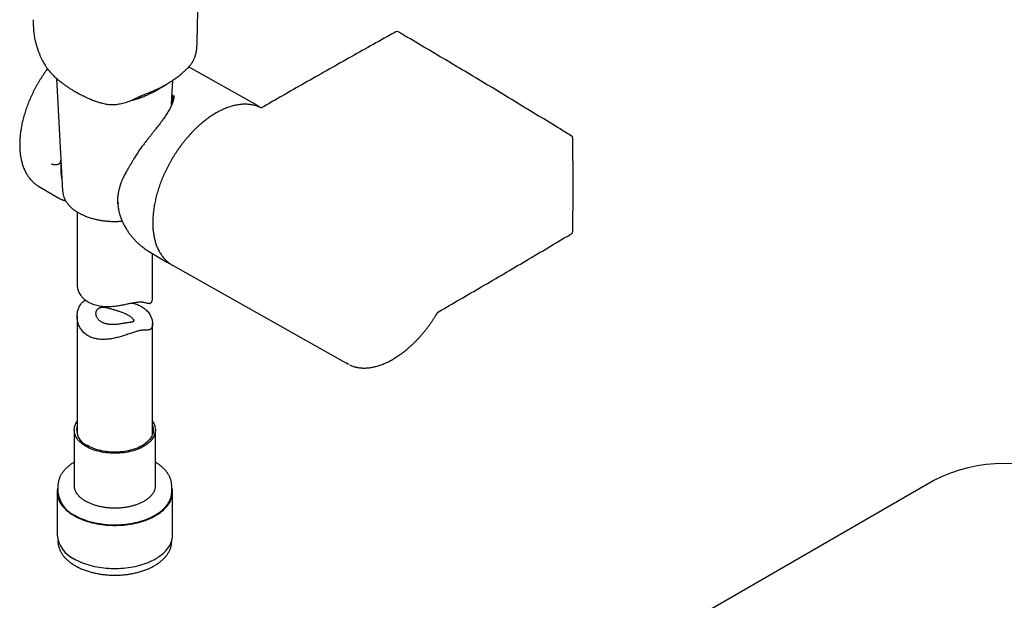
# Model space of a CAD drawing. Header units: millimetres. Extents: x 8 to 1937, y 12 to 2736.
# Tile 5 of 135: x 1441 to 1636, y 439 to 555. Entities that reach past the tile are written whole.
import ezdxf

# ---------------------------------------------------------------- set-up
doc = ezdxf.new("R2010")
doc.units = ezdxf.units.MM

msp = doc.modelspace()

# ---------------------------------------------------------------- linework, layer by layer
at = {"color": 7, "linetype": 'Continuous', "lineweight": 30}
for p, q in [((1473.15, 544.3), (1473.12, 544.28)), ((1473.91, 544.98), (1473.92, 545)), ((1474.21, 545.31), (1474.23, 545.33)), ((1487.87, 537.65), (1474.22, 545.34)), ((1447.99, 543.03), (1449.18, 520.62)), ((1470.83, 537.84), (1471.09, 542.7)), ((1488.63, 537.18), (1488.55, 537.22)), ((1488.58, 537.21), (1488.55, 537.22)), ((1488.65, 537.18), (1488.63, 537.19)), ((1444.39, 521.63), (1448.42, 519.25)), ((1452.05, 516.52), (1452.05, 502.11)), ((1466.27, 508.69), (1469.91, 506.54)), ((1467.05, 499.45), (1467.05, 508.23)), ((1471.01, 505.91), (1505.92, 486.25)), ((1452.05, 495.75), (1452.05, 472.28)), ((1467.05, 472.28), (1467.05, 494.28)), ((1505.92, 486.26), (1505.68, 486.4)), ((1451.5, 473.15), (1451.5, 462.03)), ((1467.6, 462.03), (1467.6, 473.15)), ((1448.25, 462.03), (1448.25, 460.8)), ((1448.25, 462.02), (1448.25, 462.03)), ((1470.85, 460.8), (1470.85, 462.03)), ((1622.28, 463.07), (1576.32, 436.54)), ((1448.07, 460.8), (1448.07, 452.23)), ((1471.02, 452.23), (1471.02, 460.8)), ((1448.25, 451.08), (1448.25, 451.01)), ((1448.25, 451.02), (1448.25, 451.01)), ((1470.85, 451.01), (1470.85, 451.08)), ((1470.85, 451.01), (1470.85, 451.02))]:
    msp.add_line(p, q, dxfattribs=at)
at = {"color": 7, "linetype": 'Continuous', "lineweight": 30, "flags": 128}
for points in [[(1487.6, 537.79), (1487.88, 537.64), (1488.13, 537.49)], [(1444.14, 521.79), (1444.25, 521.72), (1444.39, 521.63)], [(1470.15, 506.4), (1469.85, 506.57), (1469.67, 506.69)], [(1453.86, 469.87), (1453.58, 470.04), (1453.31, 470.22), (1453.06, 470.4), (1452.83, 470.6), (1452.61, 470.8), (1452.41, 471), (1452.23, 471.21), (1452.07, 471.43), (1451.93, 471.65), (1451.81, 471.87), (1451.71, 472.1), (1451.63, 472.33), (1451.56, 472.57), (1451.52, 472.8), (1451.5, 473.03), (1451.5, 473.27), (1451.52, 473.51), (1451.56, 473.74), (1451.63, 473.97), (1451.71, 474.2), (1451.81, 474.43), (1451.93, 474.66), (1452.05, 474.84)], [(1467.05, 474.84), (1467.17, 474.66), (1467.29, 474.43), (1467.39, 474.2), (1467.47, 473.97), (1467.53, 473.74), (1467.58, 473.51), (1467.6, 473.27), (1467.6, 473.03), (1467.58, 472.8), (1467.53, 472.57), (1467.47, 472.33), (1467.39, 472.1), (1467.29, 471.87), (1467.17, 471.65), (1467.02, 471.43), (1466.86, 471.21), (1466.68, 471), (1466.49, 470.8), (1466.27, 470.6), (1466.04, 470.4), (1465.79, 470.22), (1465.52, 470.04), (1465.24, 469.87), (1464.95, 469.7), (1464.64, 469.55), (1464.31, 469.41), (1463.98, 469.27), (1463.63, 469.15), (1463.28, 469.03), (1462.91, 468.93), (1462.54, 468.84), (1462.15, 468.76), (1461.76, 468.68), (1461.37, 468.63), (1460.97, 468.58), (1460.57, 468.54), (1460.16, 468.52), (1459.75, 468.51), (1459.35, 468.51), (1458.94, 468.52), (1458.53, 468.54), (1458.13, 468.58), (1457.73, 468.63), (1457.33, 468.68), (1456.95, 468.76), (1456.56, 468.84), (1456.19, 468.93), (1455.82, 469.03), (1455.47, 469.15), (1455.12, 469.27), (1454.78, 469.41), (1454.46, 469.55), (1454.15, 469.7), (1453.86, 469.87)], [(1467.05, 474.02), (1467.06, 473.98), (1467.13, 473.75), (1467.17, 473.52), (1467.2, 473.3), (1467.2, 473.07), (1467.18, 472.84), (1467.14, 472.61), (1467.08, 472.38), (1467, 472.16), (1466.9, 471.94), (1466.78, 471.72), (1466.64, 471.5), (1466.49, 471.29), (1466.31, 471.09), (1466.12, 470.89), (1465.9, 470.69), (1465.67, 470.51), (1465.43, 470.33), (1465.17, 470.15), (1464.89, 469.99), (1464.6, 469.83), (1464.29, 469.69), (1463.97, 469.55), (1463.64, 469.42), (1463.3, 469.3), (1462.95, 469.2), (1462.59, 469.1), (1462.22, 469.01), (1461.85, 468.94), (1461.47, 468.88), (1461.08, 468.83), (1460.69, 468.79), (1460.29, 468.76), (1459.9, 468.74), (1459.5, 468.74), (1459.1, 468.74), (1458.71, 468.76), (1458.31, 468.79), (1457.92, 468.84), (1457.54, 468.89), (1457.16, 468.96), (1456.78, 469.04), (1456.42, 469.12), (1456.06, 469.22), (1455.71, 469.33), (1455.37, 469.45), (1455.04, 469.58), (1454.73, 469.72), (1454.43, 469.87), (1454.14, 470.03)], [(1448.25, 461.96), (1448.2, 461.78), (1448.14, 461.51), (1448.1, 461.23), (1448.08, 460.94), (1448.08, 460.66), (1448.1, 460.38), (1448.14, 460.1), (1448.2, 459.82), (1448.28, 459.55), (1448.39, 459.27), (1448.51, 459), (1448.65, 458.73), (1448.81, 458.47), (1448.99, 458.2), (1449.2, 457.95), (1449.41, 457.7), (1449.65, 457.45), (1449.91, 457.21), (1450.18, 456.98), (1450.47, 456.75), (1450.78, 456.53), (1451.1, 456.32), (1451.44, 456.12)], [(1451.44, 456.12), (1451.79, 455.93), (1452.15, 455.74), (1452.53, 455.56), (1452.92, 455.4), (1453.33, 455.24), (1453.74, 455.09), (1454.17, 454.95), (1454.6, 454.83), (1455.05, 454.71), (1455.5, 454.61), (1455.96, 454.51), (1456.42, 454.43), (1456.89, 454.36), (1457.37, 454.3), (1457.85, 454.25), (1458.33, 454.22), (1458.82, 454.19), (1459.31, 454.18), (1459.79, 454.18), (1460.28, 454.19), (1460.76, 454.22), (1461.25, 454.25), (1461.73, 454.3), (1462.2, 454.36), (1462.68, 454.43), (1463.14, 454.51), (1463.6, 454.61), (1464.05, 454.71), (1464.5, 454.83), (1464.93, 454.95), (1465.36, 455.09), (1465.77, 455.24), (1466.18, 455.4), (1466.57, 455.56), (1466.95, 455.74), (1467.31, 455.93), (1467.66, 456.12), (1468, 456.32), (1468.32, 456.53), (1468.63, 456.75), (1468.92, 456.98), (1469.19, 457.21), (1469.45, 457.45), (1469.68, 457.7), (1469.9, 457.95), (1470.1, 458.2), (1470.29, 458.47), (1470.45, 458.73), (1470.59, 459), (1470.71, 459.27), (1470.82, 459.55), (1470.9, 459.82), (1470.96, 460.1), (1471, 460.38), (1471.02, 460.66), (1471.02, 460.94), (1471, 461.23), (1470.96, 461.51), (1470.9, 461.78), (1470.85, 461.96)], [(1451.56, 456.19), (1451.91, 456), (1452.27, 455.81), (1452.65, 455.64), (1453.03, 455.47), (1453.44, 455.32), (1453.85, 455.17), (1454.27, 455.04), (1454.7, 454.91), (1455.14, 454.8), (1455.59, 454.69), (1456.05, 454.6), (1456.51, 454.52), (1456.98, 454.45), (1457.45, 454.39), (1457.92, 454.35), (1458.4, 454.31), (1458.89, 454.29), (1459.37, 454.28), (1459.85, 454.28), (1460.33, 454.3), (1460.81, 454.32), (1461.29, 454.36), (1461.77, 454.41), (1462.24, 454.47), (1462.71, 454.54), (1463.17, 454.62), (1463.62, 454.72), (1464.07, 454.82), (1464.51, 454.94), (1464.94, 455.07), (1465.36, 455.21), (1465.76, 455.36), (1466.16, 455.51), (1466.55, 455.68), (1466.92, 455.86), (1467.28, 456.05), (1467.62, 456.24), (1467.95, 456.44), (1468.27, 456.66), (1468.57, 456.87), (1468.85, 457.1), (1469.12, 457.33), (1469.37, 457.57), (1469.6, 457.82), (1469.81, 458.07), (1470, 458.32), (1470.17, 458.58), (1470.33, 458.85), (1470.46, 459.12), (1470.58, 459.39), (1470.67, 459.66), (1470.75, 459.94), (1470.8, 460.21), (1470.84, 460.49), (1470.85, 460.77), (1470.85, 460.8)], [(1451.44, 447.55), (1451.79, 447.35), (1452.15, 447.17), (1452.53, 446.99), (1452.92, 446.82), (1453.33, 446.66), (1453.74, 446.52), (1454.17, 446.38), (1454.6, 446.25), (1455.05, 446.14), (1455.5, 446.03), (1455.96, 445.94), (1456.42, 445.86), (1456.89, 445.79), (1457.37, 445.73), (1457.85, 445.68), (1458.33, 445.64), (1458.82, 445.62), (1459.31, 445.61), (1459.79, 445.61), (1460.28, 445.62), (1460.76, 445.64), (1461.25, 445.68), (1461.73, 445.73), (1462.2, 445.79), (1462.68, 445.86), (1463.14, 445.94), (1463.6, 446.03), (1464.05, 446.14), (1464.5, 446.25), (1464.93, 446.38), (1465.36, 446.52), (1465.77, 446.66), (1466.18, 446.82), (1466.57, 446.99), (1466.95, 447.17), (1467.31, 447.35), (1467.66, 447.55), (1468, 447.75), (1468.32, 447.96), (1468.63, 448.18), (1468.92, 448.41), (1469.19, 448.64), (1469.45, 448.88), (1469.68, 449.12), (1469.9, 449.37), (1470.1, 449.63), (1470.29, 449.89), (1470.45, 450.16), (1470.59, 450.43), (1470.71, 450.7), (1470.82, 450.97), (1470.9, 451.25), (1470.96, 451.53), (1471, 451.81), (1471.02, 452.09), (1471.02, 452.23)]]:
    msp.add_lwpolyline(points, dxfattribs=at)
at = {"color": 7, "linetype": 'Continuous', "lineweight": 30}
for centre, radius, start, end in [((1515.62, 551.88), 0.5, 59.5611, 119.0524), ((1550.04, 531.17), 0.5, 1.1065, 58.3853), ((1452.74, 525.85), 4.08, 162.9953, 172.2551), ((1550.04, 512.61), 0.5, 300.8922, 358.8679), ((1455.37, 473.22), 3.42, 166.4322, 248.8385), ((1636.28, 436.05), 30.43, 62.6097, 117.3903), ((1453.93, 461.39), 5.71, 185.8509, 245.4693), ((1453.85, 452.83), 5.81, 185.8868, 245.4333)]:
    msp.add_arc(centre, radius, start, end, dxfattribs=at)
for points, knots in [([(1475.93, 551.03), (1475.94, 551.31), (1475.95, 551.84), (1475.96, 552.6), (1475.98, 553.3), (1475.99, 553.94), (1476, 554.52), (1476.02, 555), (1476.02, 555.4), (1476.03, 555.73), (1476.04, 556.03), (1476.04, 556.32), (1476.05, 556.61), (1476.07, 557.33), (1476.09, 558.5), (1476.16, 561.5), (1476.28, 567.41), (1476.41, 573.11), (1476.5, 577.21), (1476.52, 578.18), (1476.55, 579.17), (1476.57, 580.18), (1476.59, 581.23), (1476.61, 582.1), (1476.63, 582.8), (1476.64, 583.28), (1476.65, 583.75), (1476.66, 584.17), (1476.67, 584.55), (1476.67, 584.88), (1476.68, 585.18), (1476.69, 585.47), (1476.7, 585.79), (1476.7, 586.14), (1476.71, 586.6), (1476.73, 587.18), (1476.74, 587.85), (1476.76, 588.53), (1476.77, 589.2), (1476.79, 589.86), (1476.8, 590.51), (1476.84, 592.14), (1476.93, 596.01), (1477.02, 599.98), (1477.09, 603.09), (1477.11, 604.05), (1477.13, 605.02), (1477.15, 605.99), (1477.18, 606.97), (1477.2, 607.81), (1477.21, 608.49), (1477.22, 609), (1477.24, 609.51), (1477.25, 609.99), (1477.26, 610.41), (1477.26, 610.79), (1477.27, 611.13), (1477.28, 611.46), (1477.29, 611.8), (1477.3, 612.19), (1477.31, 612.62), (1477.32, 613.08), (1477.33, 613.72), (1477.35, 614.53), (1477.37, 615.48), (1477.39, 616.41), (1477.41, 617.32), (1477.43, 618.2), (1477.45, 619.06), (1477.47, 619.91), (1477.49, 620.79), (1477.51, 621.54), (1477.52, 622.13), (1477.53, 622.55), (1477.54, 622.92), (1477.55, 623.25), (1477.55, 623.57), (1477.56, 623.92), (1477.57, 624.35), (1477.58, 624.85), (1477.6, 625.4), (1477.61, 625.97), (1477.62, 626.59), (1477.64, 627.24), (1477.65, 627.93), (1477.68, 628.89), (1477.7, 630.12), (1477.74, 631.62), (1477.76, 632.72), (1477.78, 633.43), (1477.78, 633.76), (1477.79, 634.12), (1477.8, 634.53), (1477.81, 634.98), (1477.82, 635.51), (1477.84, 636.13), (1477.85, 636.85), (1477.87, 637.63), (1477.88, 638.17), (1477.89, 638.45)], [0, 0, 0, 0, 0.009446, 0.018183, 0.026212, 0.033532, 0.040144, 0.046048, 0.05019, 0.053895, 0.057216, 0.060499, 0.063805, 0.067133, 0.085347, 0.103905, 0.170184, 0.288524, 0.299569, 0.31065, 0.321966, 0.333546, 0.345453, 0.357869, 0.363496, 0.369206, 0.374573, 0.379417, 0.38374, 0.387541, 0.390713, 0.39406, 0.397715, 0.401677, 0.405946, 0.413531, 0.421412, 0.429173, 0.436814, 0.444335, 0.45178, 0.459223, 0.50016, 0.584553, 0.595605, 0.606656, 0.617707, 0.628757, 0.639914, 0.651575, 0.657364, 0.663279, 0.669234, 0.67471, 0.679616, 0.683954, 0.687723, 0.691197, 0.695148, 0.699576, 0.704482, 0.709855, 0.715319, 0.726673, 0.737545, 0.748007, 0.758422, 0.768836, 0.778163, 0.787841, 0.797921, 0.808384, 0.813592, 0.818319, 0.822565, 0.826328, 0.829709, 0.833428, 0.838527, 0.84432, 0.850788, 0.857358, 0.863769, 0.871924, 0.879808, 0.887468, 0.904831, 0.922131, 0.938944, 0.942567, 0.946228, 0.950348, 0.954999, 0.960182, 0.965897, 0.973315, 0.981471, 0.990366, 1, 1, 1, 1]), ([(1443.32, 554.73), (1443.32, 554.6), (1443.33, 554.33), (1443.33, 553.92), (1443.35, 553.51), (1443.37, 553.1), (1443.39, 552.68), (1443.44, 552.23), (1443.5, 551.76), (1443.57, 551.29), (1443.68, 550.75), (1443.82, 550.16), (1444, 549.49), (1444.2, 548.85), (1444.43, 548.22), (1444.67, 547.63), (1444.92, 547.07), (1445.19, 546.57), (1445.44, 546.11), (1445.71, 545.66), (1446, 545.22), (1446.32, 544.79), (1446.65, 544.38), (1446.99, 544), (1447.34, 543.63), (1447.66, 543.33), (1447.93, 543.08), (1448.15, 542.89), (1448.34, 542.73), (1448.49, 542.61), (1448.6, 542.52), (1448.69, 542.45), (1448.8, 542.36), (1448.95, 542.25), (1449.13, 542.11), (1449.41, 541.91), (1449.78, 541.64), (1450.25, 541.32), (1450.73, 541), (1451.14, 540.74), (1451.46, 540.55), (1451.68, 540.42), (1451.87, 540.31), (1452.03, 540.23), (1452.16, 540.15), (1452.29, 540.08), (1452.43, 540.01), (1452.62, 539.91), (1452.83, 539.8), (1453.07, 539.68), (1453.31, 539.56), (1453.5, 539.47), (1453.61, 539.42), (1453.64, 539.4)], [0, 0, 0, 0, 0.022004, 0.043548, 0.06494, 0.086263, 0.107827, 0.130376, 0.154152, 0.176877, 0.198854, 0.230692, 0.260879, 0.293279, 0.323947, 0.353505, 0.382088, 0.409602, 0.434795, 0.458011, 0.483885, 0.510066, 0.535856, 0.562168, 0.589266, 0.615687, 0.633332, 0.648992, 0.662556, 0.673909, 0.680239, 0.685751, 0.692988, 0.702807, 0.715257, 0.730187, 0.759888, 0.790558, 0.821835, 0.853556, 0.868742, 0.882135, 0.893725, 0.903503, 0.911458, 0.917977, 0.926533, 0.937944, 0.951736, 0.965886, 0.98018, 0.994617, 1, 1, 1, 1]), ([(1515.38, 552.31), (1514.61, 551.89), (1512.39, 550.65), (1508.72, 548.6), (1504.35, 546.14), (1499.98, 543.67), (1495.62, 541.18), (1491.88, 539.04), (1489.6, 537.73), (1488.78, 537.25)], [0, 0, 0, 0, 0.086381, 0.2505, 0.41462, 0.578739, 0.742859, 0.906978, 1, 1, 1, 1]), ([(1550.3, 531.6), (1549.54, 532.06), (1547.34, 533.42), (1543.7, 535.65), (1539.37, 538.28), (1535.05, 540.9), (1530.72, 543.5), (1526.39, 546.09), (1522.06, 548.66), (1518.56, 550.73), (1516.5, 551.94), (1515.87, 552.31)], [0, 0, 0, 0, 0.066151, 0.191835, 0.31752, 0.443204, 0.568889, 0.694574, 0.820258, 0.945943, 1, 1, 1, 1]), ([(1474.25, 545.35), (1474.3, 545.41), (1474.41, 545.53), (1474.57, 545.72), (1474.71, 545.9), (1474.83, 546.07), (1474.94, 546.23), (1475.03, 546.39), (1475.13, 546.56), (1475.23, 546.75), (1475.32, 546.96), (1475.4, 547.14), (1475.46, 547.3), (1475.51, 547.46), (1475.57, 547.64), (1475.63, 547.85), (1475.68, 548.06), (1475.72, 548.24), (1475.75, 548.39), (1475.77, 548.52), (1475.79, 548.63), (1475.8, 548.72), (1475.82, 548.83), (1475.83, 548.98), (1475.85, 549.18), (1475.87, 549.44), (1475.89, 549.76), (1475.91, 550.13), (1475.92, 550.56), (1475.93, 550.87), (1475.93, 551.03)], [0, 0, 0, 0, 0.033377, 0.068569, 0.105197, 0.135615, 0.164469, 0.193654, 0.223814, 0.260049, 0.297336, 0.335361, 0.360596, 0.384807, 0.418451, 0.458462, 0.494856, 0.525584, 0.55048, 0.572191, 0.589942, 0.60384, 0.62007, 0.646291, 0.682202, 0.727547, 0.7823, 0.846177, 0.918713, 1, 1, 1, 1]), ([(1446.18, 544.99), (1446.09, 544.88), (1445.9, 544.62), (1445.6, 544.19), (1445.28, 543.72), (1444.97, 543.24), (1444.66, 542.76), (1444.37, 542.27), (1444.08, 541.77), (1443.81, 541.27), (1443.54, 540.76), (1443.29, 540.25), (1443.04, 539.74), (1442.81, 539.22), (1442.58, 538.7), (1442.37, 538.18), (1442.17, 537.66), (1441.98, 537.13), (1441.8, 536.61), (1441.64, 536.09), (1441.48, 535.56), (1441.34, 535.04), (1441.21, 534.52), (1441.1, 534), (1441, 533.49), (1440.91, 532.98), (1440.83, 532.47), (1440.76, 531.97), (1440.71, 531.47), (1440.68, 530.98), (1440.65, 530.49), (1440.64, 530.01), (1440.65, 529.54), (1440.66, 529.07), (1440.69, 528.62), (1440.74, 528.17), (1440.79, 527.73), (1440.86, 527.3), (1440.95, 526.88), (1441.05, 526.47), (1441.16, 526.07), (1441.28, 525.68), (1441.42, 525.31), (1441.57, 524.95), (1441.73, 524.6), (1441.9, 524.26), (1442.09, 523.94), (1442.29, 523.63), (1442.5, 523.33), (1442.73, 523.05), (1442.96, 522.79), (1443.2, 522.54), (1443.46, 522.3), (1443.72, 522.08), (1443.95, 521.92), (1444.08, 521.83), (1444.12, 521.8)], [0, 0, 0, 0, 0.013838, 0.032684, 0.051528, 0.070371, 0.089214, 0.108056, 0.126897, 0.145739, 0.164582, 0.183425, 0.202269, 0.221114, 0.239961, 0.25881, 0.277662, 0.296516, 0.315374, 0.334234, 0.353099, 0.371967, 0.390839, 0.409716, 0.428598, 0.447484, 0.466375, 0.485272, 0.504173, 0.523078, 0.541989, 0.560903, 0.579821, 0.598742, 0.617664, 0.636586, 0.655507, 0.674423, 0.693332, 0.712232, 0.731119, 0.749989, 0.768838, 0.787662, 0.806457, 0.825217, 0.84394, 0.862621, 0.881258, 0.899849, 0.918395, 0.936896, 0.955357, 0.973781, 0.992176, 1, 1, 1, 1]), ([(1465.61, 539.94), (1465.77, 540), (1466.09, 540.11), (1466.51, 540.29), (1466.88, 540.44), (1467.19, 540.57), (1467.45, 540.69), (1467.67, 540.79), (1467.89, 540.89), (1468.18, 541.03), (1468.55, 541.21), (1469.02, 541.45), (1469.42, 541.68), (1469.74, 541.86), (1469.97, 541.99), (1470.15, 542.1), (1470.32, 542.2), (1470.48, 542.31), (1470.65, 542.41), (1470.84, 542.54), (1471.06, 542.68), (1471.32, 542.86), (1471.61, 543.07), (1471.95, 543.32), (1472.32, 543.6), (1472.72, 543.92), (1472.98, 544.15), (1473.12, 544.28)], [0, 0, 0, 0, 0.056299, 0.106046, 0.149249, 0.185915, 0.216049, 0.241561, 0.267189, 0.293155, 0.348667, 0.407194, 0.469848, 0.505292, 0.535159, 0.559224, 0.580354, 0.602269, 0.626221, 0.650581, 0.681328, 0.718461, 0.761981, 0.811892, 0.868195, 0.930895, 1, 1, 1, 1]), ([(1473.12, 544.28), (1473.19, 544.33), (1473.31, 544.44), (1473.48, 544.59), (1473.65, 544.74), (1473.78, 544.85), (1473.83, 544.91), (1473.85, 544.92)], [0, 0, 0, 0, 0.199814, 0.399137, 0.598951, 0.900859, 1, 1, 1, 1]), ([(1473.94, 545.01), (1473.99, 545.07), (1474.09, 545.17), (1474.18, 545.27), (1474.21, 545.31)], [0, 0, 0, 0, 0.587413, 1, 1, 1, 1]), ([(1462.54, 538.59), (1462.57, 538.6), (1462.71, 538.63), (1462.94, 538.7), (1463.2, 538.77), (1463.39, 538.83), (1463.55, 538.87), (1463.73, 538.93), (1463.91, 538.99), (1464.08, 539.04), (1464.21, 539.09), (1464.33, 539.13), (1464.45, 539.17), (1464.6, 539.23), (1464.77, 539.29), (1465.01, 539.38), (1465.31, 539.49), (1465.69, 539.65), (1466.06, 539.81), (1466.41, 539.96), (1466.74, 540.12), (1467.08, 540.29), (1467.43, 540.47), (1467.87, 540.7), (1468.37, 540.98), (1468.96, 541.33), (1469.48, 541.66), (1469.81, 541.88), (1469.93, 541.97)], [0, 0, 0, 0, 0.01141, 0.052768, 0.089953, 0.107583, 0.127494, 0.150577, 0.176511, 0.19916, 0.216142, 0.228071, 0.243571, 0.264052, 0.288354, 0.310633, 0.356257, 0.407452, 0.459547, 0.504839, 0.547097, 0.594215, 0.643945, 0.693084, 0.773896, 0.855449, 0.944829, 1, 1, 1, 1]), ([(1453.67, 539.39), (1454, 539.23), (1454.63, 538.93), (1455.29, 538.7), (1455.6, 538.59)], [0, 0, 0, 0, 0.535859, 1, 1, 1, 1]), ([(1454.44, 539.04), (1454.49, 539.01), (1454.55, 538.99), (1454.61, 538.97), (1454.61, 538.96)], [0, 0, 0, 0, 0.926202, 1, 1, 1, 1]), ([(1454.9, 538.85), (1454.95, 538.83), (1455.1, 538.77), (1455.36, 538.67), (1455.72, 538.54), (1456.1, 538.41), (1456.5, 538.28), (1456.9, 538.17), (1457.35, 538.06), (1457.84, 537.96), (1458.36, 537.88), (1458.92, 537.85), (1459.52, 537.86), (1459.92, 537.91), (1460.12, 537.93)], [0, 0, 0, 0, 0.028503, 0.086468, 0.156602, 0.239095, 0.309248, 0.386511, 0.470892, 0.562434, 0.661078, 0.766682, 0.879555, 1, 1, 1, 1]), ([(1460.1, 537.93), (1460.27, 537.96), (1460.6, 538.01), (1461.13, 538.13), (1461.65, 538.27), (1462.18, 538.45), (1462.69, 538.64), (1463.02, 538.79), (1463.18, 538.86)], [0, 0, 0, 0, 0.175928, 0.347554, 0.516505, 0.683751, 0.847529, 1, 1, 1, 1]), ([(1463.18, 538.86), (1463.3, 538.92), (1463.52, 539.02), (1463.83, 539.16), (1464.09, 539.28), (1464.31, 539.38), (1464.48, 539.46), (1464.65, 539.53), (1464.83, 539.62), (1465.06, 539.72), (1465.33, 539.83), (1465.51, 539.9), (1465.61, 539.94)], [0, 0, 0, 0, 0.1489002, 0.2715091, 0.372453, 0.4674475, 0.5282571, 0.5892304, 0.6651796, 0.7588493, 0.8703081, 1, 1, 1, 1]), ([(1471.3, 539.65), (1471.3, 539.59), (1471.3, 539.47), (1471.28, 539.29), (1471.25, 539.1), (1471.22, 538.91), (1471.17, 538.72), (1471.12, 538.52), (1471.06, 538.33), (1471, 538.15), (1470.94, 538), (1470.89, 537.88), (1470.84, 537.78), (1470.79, 537.67), (1470.73, 537.53), (1470.65, 537.35), (1470.53, 537.11), (1470.37, 536.82), (1470.17, 536.48), (1469.96, 536.13), (1469.72, 535.77), (1469.47, 535.39), (1469.27, 535.1), (1469.11, 534.87), (1469, 534.72), (1468.89, 534.57), (1468.77, 534.41), (1468.63, 534.22), (1468.46, 533.98), (1468.24, 533.7), (1467.99, 533.37), (1467.7, 533), (1467.37, 532.58), (1467.01, 532.12), (1466.61, 531.62), (1466.18, 531.08), (1465.71, 530.49), (1465.39, 530.08), (1465.23, 529.87)], [0, 0, 0, 0, 0.03164, 0.058837, 0.082143, 0.105814, 0.130878, 0.156381, 0.179959, 0.201013, 0.219412, 0.232496, 0.243219, 0.254893, 0.270173, 0.289075, 0.311537, 0.347617, 0.382038, 0.414759, 0.453846, 0.490312, 0.524251, 0.539355, 0.553884, 0.567842, 0.582208, 0.599309, 0.622209, 0.64883, 0.679213, 0.713403, 0.75145, 0.793396, 0.839263, 0.889042, 0.942669, 1, 1, 1, 1]), ([(1470.9, 539.2), (1470.91, 539.17), (1470.98, 538.99), (1471.03, 538.69), (1471.04, 538.41), (1471.05, 538.3)], [0, 0, 0, 0, 0.1096607, 0.630198, 1, 1, 1, 1]), ([(1470.9, 539.19), (1470.93, 539.09), (1471, 538.85), (1471.04, 538.55), (1471.04, 538.33), (1471.04, 538.27)], [0, 0, 0, 0, 0.3198681, 0.8281922, 1, 1, 1, 1]), ([(1471.23, 538.97), (1471.2, 539.11), (1471.14, 539.37), (1471.04, 539.66), (1470.96, 539.82), (1470.94, 539.86)], [0, 0, 0, 0, 0.435629, 0.870435, 1, 1, 1, 1]), ([(1488.55, 537.22), (1488.46, 537.27), (1488.27, 537.36), (1487.97, 537.48), (1487.64, 537.6), (1487.3, 537.69), (1486.96, 537.77), (1486.61, 537.84), (1486.25, 537.88), (1485.88, 537.91), (1485.51, 537.92), (1485.13, 537.92), (1484.75, 537.9), (1484.37, 537.86), (1483.98, 537.8), (1483.58, 537.73), (1483.19, 537.64), (1482.78, 537.53), (1482.38, 537.4), (1481.97, 537.26), (1481.55, 537.1), (1481.14, 536.92), (1480.72, 536.73), (1480.31, 536.52), (1479.89, 536.3), (1479.48, 536.06), (1479.07, 535.81), (1478.66, 535.54), (1478.25, 535.26), (1477.84, 534.96), (1477.43, 534.65), (1477.03, 534.33), (1476.63, 533.99), (1476.23, 533.64), (1475.84, 533.28), (1475.45, 532.9), (1475.07, 532.52), (1474.69, 532.12), (1474.32, 531.71), (1473.95, 531.29), (1473.59, 530.86), (1473.23, 530.42), (1472.88, 529.97), (1472.54, 529.51), (1472.21, 529.05), (1471.88, 528.58), (1471.57, 528.1), (1471.26, 527.61), (1470.96, 527.12), (1470.67, 526.62), (1470.39, 526.11), (1470.12, 525.6), (1469.85, 525.09), (1469.6, 524.57), (1469.37, 524.05), (1469.14, 523.53), (1468.92, 523), (1468.71, 522.48), (1468.52, 521.95), (1468.33, 521.42), (1468.16, 520.89), (1468, 520.36), (1467.85, 519.83), (1467.72, 519.31), (1467.6, 518.79), (1467.49, 518.27), (1467.39, 517.75), (1467.31, 517.24), (1467.24, 516.73), (1467.18, 516.23), (1467.14, 515.73), (1467.1, 515.23), (1467.09, 514.75), (1467.08, 514.26), (1467.09, 513.79), (1467.12, 513.33), (1467.15, 512.87), (1467.2, 512.42), (1467.27, 511.99), (1467.34, 511.56), (1467.43, 511.14), (1467.54, 510.73), (1467.65, 510.33), (1467.78, 509.95), (1467.93, 509.58), (1468.08, 509.22), (1468.25, 508.87), (1468.43, 508.53), (1468.63, 508.21), (1468.83, 507.91), (1469.05, 507.61), (1469.28, 507.34), (1469.52, 507.07), (1469.76, 506.83), (1470.02, 506.59), (1470.29, 506.38), (1470.53, 506.21), (1470.69, 506.11), (1470.74, 506.08)], [0, 0, 0, 0, 0.008996, 0.019139, 0.029326, 0.039573, 0.049875, 0.060225, 0.070612, 0.081027, 0.091459, 0.101896, 0.112322, 0.122726, 0.133096, 0.143458, 0.153887, 0.164377, 0.174916, 0.185492, 0.19609, 0.206699, 0.217302, 0.227885, 0.238438, 0.248949, 0.259408, 0.269861, 0.280395, 0.29098, 0.301578, 0.312143, 0.322636, 0.333067, 0.343592, 0.354098, 0.364604, 0.37512, 0.385661, 0.396213, 0.406693, 0.417222, 0.427771, 0.438301, 0.44878, 0.459192, 0.469724, 0.480237, 0.490745, 0.501264, 0.511808, 0.522345, 0.532833, 0.543309, 0.553784, 0.564266, 0.574765, 0.585307, 0.595816, 0.606351, 0.616913, 0.627474, 0.638004, 0.648468, 0.658952, 0.669462, 0.679967, 0.690481, 0.701016, 0.711598, 0.722125, 0.732677, 0.743265, 0.75386, 0.764427, 0.774951, 0.78544, 0.795972, 0.806541, 0.817117, 0.827661, 0.838146, 0.848594, 0.859117, 0.869613, 0.880097, 0.890582, 0.901078, 0.911492, 0.921883, 0.932288, 0.942677, 0.953018, 0.96329, 0.973541, 0.983834, 0.994102, 1, 1, 1, 1]), ([(1488.46, 537.27), (1488.4, 537.31), (1488.29, 537.39), (1488.19, 537.46), (1488.14, 537.48)], [0, 0, 0, 0, 0.583929, 1, 1, 1, 1]), ([(1488.78, 537.25), (1488.77, 537.25), (1488.75, 537.24), (1488.71, 537.22), (1488.66, 537.2), (1488.63, 537.19), (1488.61, 537.19), (1488.61, 537.19), (1488.61, 537.19)], [0, 0, 0, 0, 0.0317225, 0.246635, 0.4323002, 0.6293202, 0.8390127, 1, 1, 1, 1]), ([(1550.54, 512.6), (1550.55, 513.03), (1550.57, 514.29), (1550.6, 516.37), (1550.62, 518.85), (1550.63, 521.33), (1550.63, 523.83), (1550.61, 526.33), (1550.58, 528.78), (1550.55, 530.4), (1550.54, 531.18)], [0, 0, 0, 0, 0.070589, 0.204696, 0.338804, 0.472912, 0.607019, 0.741127, 0.875234, 1, 1, 1, 1]), ([(1465.23, 529.87), (1465.04, 529.63), (1464.67, 529.14), (1464.15, 528.38), (1463.83, 527.87), (1463.67, 527.61)], [0, 0, 0, 0, 0.334989, 0.668056, 1, 1, 1, 1]), ([(1448.7, 526.4), (1448.69, 526.35), (1448.66, 526.26), (1448.55, 526.13), (1448.38, 526.01), (1448.15, 525.91), (1447.87, 525.86), (1447.56, 525.87), (1447.3, 525.92), (1447.11, 525.99), (1447.03, 526.03), (1446.99, 526.06)], [0, 0, 0, 0, 0.102712, 0.211871, 0.32749, 0.449168, 0.577204, 0.71162, 0.852541, 0.925451, 1, 1, 1, 1]), ([(1448.85, 526.93), (1448.85, 526.86), (1448.84, 526.66), (1448.82, 526.35), (1448.81, 525.97), (1448.81, 525.6), (1448.8, 525.22), (1448.81, 524.85), (1448.82, 524.49), (1448.85, 524.16), (1448.87, 523.87), (1448.9, 523.59), (1448.96, 523.27), (1449.01, 523.02), (1449.06, 522.89), (1449.06, 522.87)], [0, 0, 0, 0, 0.038852, 0.113202, 0.190474, 0.270701, 0.353916, 0.440147, 0.529419, 0.621754, 0.693492, 0.766242, 0.861268, 0.978564, 1, 1, 1, 1]), ([(1449.01, 523.9), (1449.01, 523.9), (1449, 523.96), (1448.98, 524.07), (1448.97, 524.2), (1448.95, 524.31), (1448.95, 524.38), (1448.94, 524.43), (1448.94, 524.44), (1448.94, 524.46), (1448.94, 524.47), (1448.94, 524.49), (1448.94, 524.5), (1448.92, 524.69), (1448.89, 525.05), (1448.87, 525.62), (1448.87, 526.08), (1448.87, 526.35), (1448.88, 526.41)], [0, 0, 0, 0, 0.012319, 0.085368, 0.148651, 0.194262, 0.232983, 0.240729, 0.248127, 0.255178, 0.261882, 0.268238, 0.274248, 0.27991, 0.505759, 0.723853, 0.934325, 1, 1, 1, 1]), ([(1449, 523.99), (1448.99, 524.11), (1448.94, 524.38), (1448.9, 524.86), (1448.88, 525.4), (1448.87, 525.91), (1448.87, 526.26), (1448.88, 526.4)], [0, 0, 0, 0, 0.177093, 0.399705, 0.622476, 0.845183, 1, 1, 1, 1]), ([(1463.68, 527.63), (1463.61, 527.51), (1463.46, 527.27), (1463.27, 526.95), (1463.1, 526.67), (1462.97, 526.46), (1462.87, 526.3), (1462.81, 526.19), (1462.76, 526.11), (1462.73, 526.06), (1462.69, 526), (1462.64, 525.91), (1462.56, 525.77), (1462.45, 525.6), (1462.32, 525.38), (1462.17, 525.11), (1461.99, 524.81), (1461.8, 524.46), (1461.67, 524.21), (1461.6, 524.08)], [0, 0, 0, 0, 0.099372, 0.190741, 0.267905, 0.330735, 0.370609, 0.401202, 0.422484, 0.434467, 0.446683, 0.47289, 0.511276, 0.561881, 0.624758, 0.699959, 0.78754, 0.887545, 1, 1, 1, 1]), ([(1461.6, 524.08), (1461.52, 523.93), (1461.37, 523.65), (1461.18, 523.25), (1461.03, 522.9), (1460.91, 522.61), (1460.81, 522.37), (1460.74, 522.18), (1460.68, 522.02), (1460.63, 521.86), (1460.57, 521.69), (1460.51, 521.48), (1460.44, 521.23), (1460.37, 520.95), (1460.3, 520.67), (1460.25, 520.41), (1460.21, 520.17), (1460.18, 519.97), (1460.15, 519.8), (1460.13, 519.62), (1460.11, 519.41), (1460.09, 519.16), (1460.08, 518.88), (1460.08, 518.69), (1460.08, 518.59)], [0, 0, 0, 0, 0.084938, 0.15964, 0.224125, 0.278378, 0.322371, 0.356071, 0.383578, 0.410879, 0.443453, 0.481322, 0.524516, 0.578576, 0.63048, 0.677793, 0.720483, 0.758521, 0.782801, 0.813539, 0.851318, 0.896181, 0.94818, 1, 1, 1, 1]), ([(1449.18, 520.62), (1449.18, 520.62), (1449.19, 520.53), (1449.21, 520.35), (1449.25, 520.08), (1449.31, 519.82), (1449.39, 519.56), (1449.48, 519.3), (1449.6, 519.05), (1449.73, 518.79), (1449.88, 518.55), (1450.05, 518.3), (1450.24, 518.06), (1450.44, 517.82), (1450.67, 517.59), (1450.9, 517.37), (1451.16, 517.15), (1451.42, 516.94), (1451.71, 516.74), (1452.01, 516.54), (1452.27, 516.39), (1452.54, 516.23), (1452.82, 516.09), (1453.16, 515.92), (1453.51, 515.76), (1453.88, 515.62), (1454.25, 515.48), (1454.64, 515.35), (1455.03, 515.23), (1455.43, 515.12), (1455.84, 515.02), (1456.25, 514.94), (1456.67, 514.86), (1457.09, 514.79), (1457.52, 514.74), (1457.96, 514.69), (1458.39, 514.66), (1458.83, 514.63), (1459.27, 514.62), (1459.71, 514.62), (1460.15, 514.63), (1460.58, 514.65), (1460.87, 514.67), (1461.02, 514.68)], [0, 0, 0, 0, 0.00033, 0.0247, 0.049085, 0.073515, 0.098016, 0.12261, 0.147314, 0.172138, 0.197085, 0.222151, 0.247328, 0.272604, 0.297966, 0.323398, 0.348886, 0.374414, 0.399971, 0.425547, 0.451228, 0.464768, 0.490355, 0.515933, 0.541503, 0.567062, 0.592608, 0.618142, 0.643663, 0.669172, 0.69467, 0.720157, 0.745633, 0.771102, 0.796563, 0.822017, 0.847467, 0.872913, 0.898357, 0.923799, 0.949242, 0.974686, 1, 1, 1, 1]), ([(1448.42, 519.25), (1448.5, 519.21), (1448.64, 519.12), (1448.84, 519.03), (1449.01, 518.96), (1449.16, 518.91), (1449.31, 518.86), (1449.46, 518.82), (1449.61, 518.78), (1449.71, 518.75), (1449.77, 518.74), (1449.77, 518.74)], [0, 0, 0, 0, 0.166263, 0.313746, 0.443121, 0.560643, 0.674133, 0.783601, 0.889014, 0.993976, 1, 1, 1, 1]), ([(1460.36, 518.2), (1460.32, 518.22), (1460.25, 518.27), (1460.15, 518.38), (1460.08, 518.49), (1460.09, 518.57), (1460.09, 518.59)], [0, 0, 0, 0, 0.220053, 0.435238, 0.851036, 1, 1, 1, 1]), ([(1460.08, 518.58), (1460.08, 518.55), (1460.09, 518.35), (1460.12, 518), (1460.18, 517.55), (1460.25, 517.14), (1460.32, 516.78), (1460.4, 516.47), (1460.47, 516.2), (1460.54, 515.97), (1460.6, 515.78), (1460.65, 515.63), (1460.69, 515.51), (1460.73, 515.4), (1460.78, 515.27), (1460.84, 515.11), (1460.92, 514.91), (1461.02, 514.68), (1461.14, 514.4), (1461.29, 514.09), (1461.47, 513.76), (1461.66, 513.42), (1461.85, 513.1), (1462.04, 512.8), (1462.23, 512.51), (1462.43, 512.23), (1462.63, 511.96), (1462.82, 511.72), (1462.99, 511.52), (1463.13, 511.35), (1463.26, 511.2), (1463.39, 511.07), (1463.52, 510.92), (1463.66, 510.77), (1463.83, 510.6), (1464.03, 510.4), (1464.27, 510.18), (1464.52, 509.95), (1464.8, 509.72), (1465.12, 509.47), (1465.47, 509.21), (1465.84, 508.95), (1466.1, 508.79), (1466.23, 508.71)], [0, 0, 0, 0, 0.007791, 0.048012, 0.084655, 0.117707, 0.147158, 0.173003, 0.195245, 0.215514, 0.231457, 0.243099, 0.25279, 0.26221, 0.271358, 0.285973, 0.303326, 0.323611, 0.348577, 0.376907, 0.407921, 0.439522, 0.471563, 0.499097, 0.52695, 0.555122, 0.583576, 0.609701, 0.631545, 0.649612, 0.664476, 0.680299, 0.696237, 0.713651, 0.733319, 0.757605, 0.786668, 0.814539, 0.845738, 0.88028, 0.918189, 0.959506, 1, 1, 1, 1]), ([(1523.88, 496.64), (1525.3, 497.47), (1528.18, 499.13), (1532.51, 501.66), (1536.87, 504.21), (1541.24, 506.79), (1545.6, 509.38), (1548.62, 511.17), (1550.19, 512.11), (1550.3, 512.18)], [0, 0, 0, 0, 0.161415, 0.326611, 0.491809, 0.657008, 0.822208, 0.987411, 1, 1, 1, 1]), ([(1470.16, 506.39), (1470.25, 506.35), (1470.37, 506.29), (1470.49, 506.23), (1470.53, 506.22)], [0, 0, 0, 0, 0.724153, 1, 1, 1, 1]), ([(1470.76, 506.07), (1470.81, 506.03), (1470.89, 505.98), (1470.98, 505.93), (1471.01, 505.92)], [0, 0, 0, 0, 0.67359, 1, 1, 1, 1]), ([(1452.05, 502.11), (1452.05, 502.04), (1452.05, 501.83), (1452.1, 501.49), (1452.19, 501.09), (1452.33, 500.69), (1452.53, 500.29), (1452.76, 499.93), (1453.01, 499.62), (1453.23, 499.38), (1453.5, 499.13), (1453.82, 498.88), (1454.2, 498.63), (1454.58, 498.43), (1454.9, 498.28), (1455.27, 498.14), (1455.7, 498), (1456.23, 497.88), (1456.78, 497.78), (1457.36, 497.72), (1457.95, 497.7), (1458.55, 497.71), (1459.17, 497.74), (1459.79, 497.81), (1460.42, 497.9), (1461, 498), (1461.52, 498.1), (1461.94, 498.19), (1462.33, 498.27), (1462.7, 498.35), (1463.08, 498.42), (1463.46, 498.5), (1463.82, 498.55), (1464.16, 498.59), (1464.48, 498.62), (1464.77, 498.62), (1465.03, 498.6), (1465.32, 498.55), (1465.64, 498.47), (1465.98, 498.38), (1466.23, 498.33), (1466.41, 498.32), (1466.54, 498.34), (1466.66, 498.39), (1466.77, 498.46), (1466.86, 498.58), (1466.94, 498.73), (1466.99, 498.91), (1467.03, 499.12), (1467.05, 499.3), (1467.05, 499.42), (1467.05, 499.45)], [0, 0, 0, 0, 0.01368, 0.03756, 0.06158, 0.085892, 0.111629, 0.137753, 0.157551, 0.177436, 0.190822, 0.215737, 0.241025, 0.260186, 0.27943, 0.29238, 0.316736, 0.34143, 0.366295, 0.391504, 0.416381, 0.44159, 0.466967, 0.492687, 0.518413, 0.544548, 0.564376, 0.58431, 0.597752, 0.615378, 0.633106, 0.65107, 0.669171, 0.686818, 0.704612, 0.722707, 0.74095, 0.756458, 0.787646, 0.819141, 0.85092, 0.866887, 0.882497, 0.898189, 0.914113, 0.930202, 0.945832, 0.961607, 0.977641, 0.993781, 1, 1, 1, 1]), ([(1464.85, 497.7), (1464.99, 497.61), (1465.28, 497.44), (1465.65, 497.13), (1466, 496.8), (1466.29, 496.44), (1466.54, 496.06), (1466.72, 495.7), (1466.86, 495.36), (1466.94, 495.09), (1467, 494.82), (1467.04, 494.56), (1467.05, 494.27), (1467.04, 493.99), (1466.99, 493.75), (1466.92, 493.55), (1466.84, 493.39), (1466.73, 493.27), (1466.62, 493.18), (1466.49, 493.11), (1466.34, 493.06), (1466.14, 493.03), (1465.88, 493.01), (1465.6, 493.01), (1465.33, 493), (1465.08, 492.99), (1464.8, 492.95), (1464.49, 492.9), (1464.17, 492.82), (1463.82, 492.72), (1463.45, 492.61), (1463.05, 492.48), (1462.61, 492.33), (1462.15, 492.17), (1461.67, 492.01), (1461.24, 491.88), (1460.82, 491.75), (1460.4, 491.63), (1459.92, 491.5), (1459.44, 491.39), (1459.01, 491.31), (1458.59, 491.24), (1458.17, 491.19), (1457.65, 491.15), (1457.08, 491.14), (1456.56, 491.17), (1456.17, 491.22), (1455.84, 491.28), (1455.49, 491.36), (1455.1, 491.48), (1454.72, 491.62), (1454.4, 491.78), (1454.08, 491.97), (1453.75, 492.19), (1453.41, 492.48), (1453.1, 492.81), (1452.83, 493.16), (1452.59, 493.54), (1452.4, 493.94), (1452.25, 494.35), (1452.14, 494.8), (1452.07, 495.26), (1452.04, 495.74), (1452.06, 496.23), (1452.13, 496.68), (1452.24, 497.09), (1452.38, 497.47), (1452.55, 497.82), (1452.74, 498.12), (1452.95, 498.37), (1453.15, 498.57), (1453.37, 498.74), (1453.57, 498.87), (1453.7, 498.92), (1453.75, 498.94)], [0, 0, 0, 0, 0.017164, 0.03459, 0.052147, 0.069971, 0.087133, 0.104525, 0.117689, 0.130903, 0.139789, 0.153307, 0.166895, 0.180647, 0.194503, 0.205976, 0.217532, 0.229273, 0.241109, 0.249768, 0.262874, 0.276036, 0.293717, 0.311571, 0.32367, 0.335812, 0.348087, 0.360468, 0.372601, 0.384846, 0.397312, 0.409882, 0.423982, 0.438192, 0.452601, 0.467095, 0.476221, 0.49003, 0.503895, 0.517926, 0.532011, 0.541483, 0.55528, 0.569131, 0.587869, 0.606906, 0.616479, 0.625251, 0.638545, 0.651903, 0.665462, 0.679092, 0.688281, 0.704167, 0.720167, 0.736341, 0.752747, 0.768622, 0.784692, 0.800858, 0.817214, 0.834648, 0.852298, 0.870056, 0.88804, 0.902844, 0.917726, 0.932792, 0.947971, 0.959292, 0.970678, 0.982217, 0.993843, 1, 1, 1, 1]), ([(1462.2, 495.99), (1462.13, 496.03), (1461.99, 496.11), (1461.76, 496.23), (1461.51, 496.34), (1461.25, 496.45), (1460.99, 496.55), (1460.71, 496.65), (1460.43, 496.74), (1460.15, 496.84), (1459.87, 496.92), (1459.6, 497.01), (1459.33, 497.09), (1459.03, 497.18), (1458.72, 497.27), (1458.39, 497.36), (1458.08, 497.44), (1457.78, 497.5), (1457.52, 497.55), (1457.28, 497.57), (1457.05, 497.57), (1456.84, 497.55), (1456.66, 497.5), (1456.5, 497.44), (1456.35, 497.36), (1456.22, 497.26), (1456.11, 497.15), (1456.01, 497.02), (1455.93, 496.88), (1455.86, 496.72), (1455.82, 496.56), (1455.8, 496.39), (1455.8, 496.21), (1455.82, 496.03), (1455.86, 495.84), (1455.93, 495.64), (1456.02, 495.45), (1456.14, 495.27), (1456.29, 495.09), (1456.45, 494.92), (1456.65, 494.77), (1456.86, 494.63), (1457.09, 494.51), (1457.33, 494.4), (1457.59, 494.31), (1457.86, 494.24), (1458.14, 494.18), (1458.43, 494.14), (1458.73, 494.12), (1459.04, 494.11), (1459.35, 494.11), (1459.66, 494.13), (1459.98, 494.15), (1460.3, 494.19), (1460.6, 494.23), (1460.89, 494.27), (1461.18, 494.32), (1461.44, 494.37), (1461.68, 494.41), (1461.9, 494.44), (1462.1, 494.47), (1462.3, 494.5), (1462.5, 494.53), (1462.68, 494.55), (1462.84, 494.57), (1462.98, 494.6), (1463.1, 494.63), (1463.19, 494.67), (1463.26, 494.72), (1463.29, 494.79), (1463.3, 494.87), (1463.29, 494.95), (1463.26, 495.04), (1463.2, 495.15), (1463.12, 495.26), (1463.01, 495.38), (1462.89, 495.51), (1462.72, 495.65), (1462.49, 495.82), (1462.3, 495.94), (1462.2, 495.99)], [0, 0, 0, 0, 0.01195, 0.0239, 0.03619, 0.04848, 0.060433, 0.072385, 0.084697, 0.09701, 0.108776, 0.120543, 0.132609, 0.144677, 0.160144, 0.175613, 0.191525, 0.207437, 0.220704, 0.233969, 0.24757, 0.261168, 0.272082, 0.282996, 0.294228, 0.30546, 0.316375, 0.32729, 0.338501, 0.349712, 0.361047, 0.372383, 0.383991, 0.395599, 0.40804, 0.420481, 0.43326, 0.446039, 0.458869, 0.471698, 0.484917, 0.498137, 0.510681, 0.523225, 0.536136, 0.549047, 0.561564, 0.574081, 0.586944, 0.599808, 0.612621, 0.625434, 0.638637, 0.651838, 0.664323, 0.676807, 0.689737, 0.702667, 0.713929, 0.725191, 0.7368, 0.74841, 0.762695, 0.776984, 0.791669, 0.806356, 0.821111, 0.835866, 0.851015, 0.866162, 0.878316, 0.890468, 0.902964, 0.915459, 0.927621, 0.939784, 0.952324, 0.964865, 0.982304, 1, 1, 1, 1]), ([(1462.93, 498.39), (1463.06, 498.37), (1463.38, 498.3), (1463.81, 498.17), (1464.25, 498), (1464.58, 497.85), (1464.77, 497.74), (1464.85, 497.7)], [0, 0, 0, 0, 0.182306, 0.451884, 0.656299, 0.861679, 1, 1, 1, 1]), ([(1506.18, 486.12), (1506.19, 486.11), (1506.3, 486.06), (1506.51, 485.96), (1506.82, 485.84), (1507.13, 485.73), (1507.46, 485.65), (1507.8, 485.57), (1508.14, 485.52), (1508.49, 485.48), (1508.85, 485.46), (1509.21, 485.45), (1509.58, 485.47), (1509.95, 485.5), (1510.33, 485.54), (1510.71, 485.61), (1511.1, 485.69), (1511.5, 485.79), (1511.89, 485.9), (1512.29, 486.03), (1512.7, 486.18), (1513.1, 486.35), (1513.51, 486.53), (1513.92, 486.72), (1514.32, 486.93), (1514.73, 487.16), (1515.13, 487.4), (1515.54, 487.66), (1515.95, 487.93), (1516.36, 488.21), (1516.77, 488.52), (1517.17, 488.83), (1517.57, 489.16), (1517.97, 489.5), (1518.36, 489.85), (1518.75, 490.21), (1519.13, 490.58), (1519.51, 490.96), (1519.88, 491.36), (1520.26, 491.76), (1520.62, 492.18), (1520.98, 492.61), (1521.34, 493.05), (1521.68, 493.5), (1522.02, 493.95), (1522.35, 494.42), (1522.68, 494.88), (1522.99, 495.36), (1523.29, 495.84), (1523.51, 496.19), (1523.62, 496.38), (1523.64, 496.41)], [0, 0, 0, 0, 0.001658, 0.02223, 0.042834, 0.063517, 0.084271, 0.105004, 0.125896, 0.146883, 0.167899, 0.18886, 0.209681, 0.230782, 0.251877, 0.273004, 0.294192, 0.315469, 0.336881, 0.357968, 0.379349, 0.400777, 0.422155, 0.443396, 0.464478, 0.485602, 0.506857, 0.528192, 0.549585, 0.571013, 0.592453, 0.613874, 0.635254, 0.656569, 0.677798, 0.698921, 0.71995, 0.741044, 0.76224, 0.783517, 0.804854, 0.826229, 0.84762, 0.869, 0.890344, 0.911631, 0.932839, 0.95395, 0.975022, 0.996202, 1, 1, 1, 1]), ([(1523.64, 496.41), (1523.65, 496.43), (1523.68, 496.48), (1523.75, 496.55), (1523.82, 496.61), (1523.86, 496.64), (1523.88, 496.64)], [0, 0, 0, 0, 0.2033265, 0.5385651, 0.8622514, 1, 1, 1, 1]), ([(1451.5, 466.77), (1451.5, 466.77), (1451.39, 466.71), (1451.18, 466.57), (1450.87, 466.37), (1450.58, 466.15), (1450.31, 465.93), (1450.05, 465.7), (1449.8, 465.46), (1449.58, 465.22), (1449.37, 464.97), (1449.17, 464.72), (1449, 464.46), (1448.84, 464.2), (1448.7, 463.93), (1448.58, 463.67), (1448.48, 463.39), (1448.39, 463.12), (1448.33, 462.85), (1448.28, 462.57), (1448.25, 462.29), (1448.25, 462.11), (1448.25, 462.02)], [0, 0, 0, 0, 0.000244, 0.053785, 0.107336, 0.160882, 0.21441, 0.267904, 0.321342, 0.374702, 0.427956, 0.481077, 0.534035, 0.586802, 0.639356, 0.691679, 0.743764, 0.795613, 0.847242, 0.898678, 0.94996, 1, 1, 1, 1]), ([(1470.85, 462.02), (1470.85, 462.03), (1470.85, 462.13), (1470.84, 462.33), (1470.81, 462.6), (1470.76, 462.88), (1470.7, 463.15), (1470.61, 463.42), (1470.51, 463.69), (1470.39, 463.95), (1470.25, 464.22), (1470.09, 464.48), (1469.92, 464.73), (1469.73, 464.98), (1469.52, 465.23), (1469.29, 465.47), (1469.05, 465.7), (1468.79, 465.93), (1468.51, 466.15), (1468.22, 466.37), (1467.92, 466.58), (1467.71, 466.71), (1467.6, 466.77), (1467.6, 466.77)], [0, 0, 0, 0, 0.004645, 0.05579, 0.106931, 0.158115, 0.209395, 0.26082, 0.312426, 0.364242, 0.416283, 0.468552, 0.521044, 0.573744, 0.62663, 0.679676, 0.732856, 0.786142, 0.83951, 0.892936, 0.946401, 0.999888, 1, 1, 1, 1]), ([(1453.75, 458.97), (1453.71, 459), (1453.57, 459.08), (1453.36, 459.21), (1453.13, 459.38), (1452.9, 459.55), (1452.7, 459.72), (1452.51, 459.9), (1452.33, 460.09), (1452.17, 460.28), (1452.03, 460.47), (1451.9, 460.66), (1451.79, 460.86), (1451.7, 461.05), (1451.62, 461.25), (1451.57, 461.46), (1451.53, 461.66), (1451.5, 461.85), (1451.5, 461.98), (1451.5, 462.03)], [0, 0, 0, 0, 0.031485, 0.091533, 0.151552, 0.211563, 0.271585, 0.331647, 0.391792, 0.452071, 0.512548, 0.573303, 0.634424, 0.69601, 0.758157, 0.820944, 0.88441, 0.948523, 1, 1, 1, 1]), ([(1467.6, 462.02), (1467.6, 462.01), (1467.6, 461.92), (1467.59, 461.76), (1467.55, 461.55), (1467.5, 461.35), (1467.43, 461.14), (1467.35, 460.94), (1467.24, 460.74), (1467.12, 460.54), (1466.98, 460.35), (1466.83, 460.15), (1466.66, 459.97), (1466.47, 459.78), (1466.27, 459.61), (1466.05, 459.43), (1465.82, 459.27), (1465.57, 459.1), (1465.31, 458.95), (1465.03, 458.8), (1464.75, 458.66), (1464.45, 458.52), (1464.13, 458.4), (1463.81, 458.28), (1463.48, 458.17), (1463.14, 458.07), (1462.79, 457.97), (1462.43, 457.89), (1462.07, 457.82), (1461.7, 457.76), (1461.32, 457.7), (1460.94, 457.66), (1460.56, 457.63), (1460.17, 457.6), (1459.79, 457.59), (1459.4, 457.59), (1459.01, 457.6), (1458.62, 457.62), (1458.24, 457.65), (1457.86, 457.69), (1457.48, 457.74), (1457.11, 457.8), (1456.74, 457.87), (1456.39, 457.96), (1456.03, 458.05), (1455.69, 458.14), (1455.36, 458.25), (1455.03, 458.37), (1454.72, 458.49), (1454.42, 458.63), (1454.13, 458.77), (1453.91, 458.88), (1453.79, 458.95), (1453.75, 458.97)], [0, 0, 0, 0, 0.005338, 0.026819, 0.048268, 0.069586, 0.09071, 0.111613, 0.132296, 0.152783, 0.173102, 0.193288, 0.213372, 0.23338, 0.253337, 0.273259, 0.293162, 0.313057, 0.332951, 0.352849, 0.372756, 0.392675, 0.412607, 0.432555, 0.452517, 0.472494, 0.492485, 0.512489, 0.532505, 0.552532, 0.572568, 0.592612, 0.612663, 0.632718, 0.652777, 0.672837, 0.692898, 0.712957, 0.733012, 0.753062, 0.773106, 0.793142, 0.813168, 0.833183, 0.853186, 0.873174, 0.893147, 0.913105, 0.933045, 0.952968, 0.972873, 0.992763, 1, 1, 1, 1]), ([(1448.25, 451.01), (1448.25, 451), (1448.25, 450.9), (1448.26, 450.71), (1448.29, 450.43), (1448.33, 450.16), (1448.4, 449.89), (1448.48, 449.61), (1448.59, 449.35), (1448.71, 449.08), (1448.85, 448.82), (1449.01, 448.56), (1449.18, 448.3), (1449.37, 448.05), (1449.58, 447.81), (1449.81, 447.56), (1450.05, 447.33), (1450.31, 447.1), (1450.59, 446.88), (1450.87, 446.67), (1451.18, 446.46), (1451.5, 446.26), (1451.83, 446.07), (1452.17, 445.89), (1452.53, 445.71), (1452.89, 445.55), (1453.27, 445.39), (1453.66, 445.24), (1454.06, 445.11), (1454.46, 444.98), (1454.88, 444.86), (1455.3, 444.76), (1455.73, 444.66), (1456.16, 444.57), (1456.6, 444.5), (1457.05, 444.43), (1457.5, 444.38), (1457.95, 444.34), (1458.41, 444.3), (1458.86, 444.28), (1459.32, 444.27), (1459.78, 444.27), (1460.24, 444.28), (1460.69, 444.3), (1461.15, 444.34), (1461.6, 444.38), (1462.05, 444.43), (1462.5, 444.5), (1462.94, 444.57), (1463.37, 444.66), (1463.8, 444.76), (1464.22, 444.86), (1464.64, 444.98), (1465.04, 445.11), (1465.44, 445.24), (1465.83, 445.39), (1466.21, 445.55), (1466.57, 445.71), (1466.93, 445.89), (1467.27, 446.07), (1467.6, 446.26), (1467.92, 446.46), (1468.23, 446.67), (1468.52, 446.88), (1468.79, 447.1), (1469.05, 447.33), (1469.29, 447.57), (1469.52, 447.81), (1469.73, 448.06), (1469.93, 448.31), (1470.1, 448.57), (1470.26, 448.83), (1470.4, 449.1), (1470.52, 449.37), (1470.62, 449.64), (1470.71, 449.91), (1470.77, 450.19), (1470.82, 450.47), (1470.84, 450.74), (1470.85, 450.92), (1470.85, 451.01)], [0, 0, 0, 0, 0.001305, 0.013837, 0.026368, 0.03891, 0.051475, 0.064076, 0.076721, 0.089418, 0.10217, 0.114977, 0.12784, 0.140753, 0.153711, 0.16671, 0.17974, 0.192797, 0.205874, 0.218965, 0.232066, 0.245172, 0.25828, 0.271388, 0.284492, 0.297593, 0.310688, 0.323778, 0.336863, 0.349941, 0.363015, 0.376082, 0.389145, 0.402203, 0.415257, 0.428307, 0.441354, 0.454399, 0.467441, 0.480482, 0.493522, 0.506562, 0.519602, 0.532642, 0.545684, 0.558727, 0.571773, 0.584821, 0.597873, 0.610929, 0.62399, 0.637055, 0.650127, 0.663204, 0.676287, 0.689377, 0.702474, 0.715578, 0.728688, 0.741805, 0.754926, 0.768052, 0.78118, 0.794306, 0.807429, 0.820543, 0.833643, 0.846724, 0.859779, 0.872802, 0.885784, 0.89872, 0.911604, 0.924431, 0.937199, 0.94991, 0.962567, 0.975176, 0.987748, 1, 1, 1, 1])]:
    msp.add_open_spline(points, degree=3, knots=knots, dxfattribs=at)

doc.saveas('drawing.dxf')
